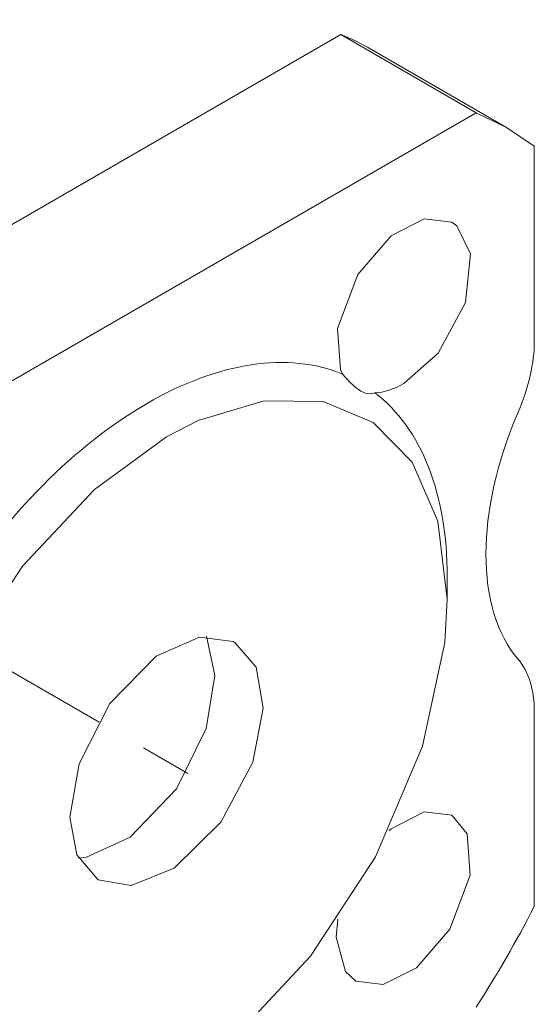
# Model space of a CAD drawing. Header units: millimetres. Extents: x 0 to 420, y 0 to 297.
# Tile 15 of 19: x 360 to 375, y 131 to 159. Entities that reach past the tile are written whole.
import ezdxf

# ---------------------------------------------------------------- set-up
doc = ezdxf.new("R2010")
doc.units = ezdxf.units.MM
doc.linetypes.add('K5LT_AXLED', pattern=[12, 7.5, -1.5, 1.5, -1.5])
doc.linetypes.add('K5LT_THIN', pattern=[0])
doc.layers.add('Системный слой (1)', color=251, linetype='Continuous', true_color=0x6c6c6c)

# ---------------------------------------------------------------- blocks, each defined once
blk = doc.blocks.new('U49')
at = {"layer": 'Системный слой (1)', "color": 7, "linetype": 'K5LT_THIN', "lineweight": 18, "true_color": 0xffffff}
for p, q in [((364.161, 140.765), (365.428, 141.32)), ((365.428, 141.32), (366.415, 141.185)), ((366.415, 141.185), (366.465, 141.158)), ((366.465, 141.158), (367.086, 140.434)), ((362.803, 139.377), (364.161, 140.765)), ((367.086, 140.434), (367.292, 139.243)), ((361.909, 137.617), (362.803, 139.377)), ((367.292, 139.243), (366.985, 137.667)), ((361.636, 136.06), (361.909, 137.617)), ((366.985, 137.667), (366.052, 135.907)), ((361.844, 134.952), (361.636, 136.06)), ((366.052, 135.907), (364.687, 134.566)), ((362.465, 134.229), (361.844, 134.952)), ((364.687, 134.566), (363.433, 134.057)), ((362.466, 134.229), (362.465, 134.229)), ((363.433, 134.057), (362.466, 134.229))]:
    blk.add_line(p, q, dxfattribs=at)
blk = doc.blocks.new('U50')
at = {"layer": 'Системный слой (1)', "color": 7, "linetype": 'K5LT_THIN', "lineweight": 18, "true_color": 0xffffff}
for p, q in [((371.998, 136.215), (371.027, 135.72)), ((372.799, 136.115), (371.998, 136.215)), ((373.251, 135.568), (372.799, 136.115)), ((371.027, 135.72), (370.965, 135.67)), ((373.341, 134.366), (373.251, 135.568)), ((372.743, 132.787), (373.341, 134.366)), ((371.772, 131.66), (372.743, 132.787)), ((369.419, 132.547), (369.69, 131.549)), ((369.69, 131.549), (369.999, 131.265)), ((370.8, 131.165), (371.772, 131.66)), ((369.999, 131.265), (370.8, 131.165))]:
    blk.add_line(p, q, dxfattribs=at)
blk = doc.blocks.new('U52')
at = {"layer": 'Системный слой (1)', "color": 7, "linetype": 'K5LT_THIN', "lineweight": 18, "true_color": 0xffffff}
for p, q in [((371.998, 153.535), (371.027, 153.041)), ((372.799, 153.435), (371.998, 153.535)), ((372.945, 153.331), (372.799, 153.435)), ((373.352, 152.513), (372.945, 153.331)), ((371.027, 153.041), (370.055, 151.913)), ((373.198, 151.093), (373.352, 152.513)), ((370.055, 151.913), (369.457, 150.334)), ((372.398, 149.614), (373.198, 151.093)), ((369.457, 150.334), (369.548, 149.132)), ((371.399, 148.724), (372.398, 149.614)), ((369.548, 149.132), (369.609, 149))]:
    blk.add_line(p, q, dxfattribs=at)
blk = doc.blocks.new('U54')
at = {"layer": 'Системный слой (1)', "color": 7, "linetype": 'K5LT_THIN', "lineweight": 18, "true_color": 0xffffff}
for p, q in [((367.321, 148.221), (365.393, 147.64)), ((369.042, 148.196), (367.321, 148.221)), ((370.501, 147.591), (369.042, 148.196)), ((365.393, 147.64), (364.465, 147.165)), ((371.64, 146.425), (370.501, 147.591)), ((364.465, 147.165), (362.357, 145.629)), ((372.392, 144.704), (371.64, 146.425)), ((362.357, 145.629), (360.254, 143.39)), ((372.667, 142.429), (372.392, 144.704)), ((360.254, 143.39), (358.359, 140.492)), ((372.598, 141.159), (372.667, 142.429)), ((371.946, 138.13), (372.598, 141.159)), ((358.359, 140.492), (356.983, 137.257)), ((370.571, 134.895), (371.946, 138.13)), ((356.983, 137.257), (356.332, 134.227)), ((368.676, 131.997), (370.571, 134.895)), ((356.332, 134.227), (356.341, 131.692)), ((366.573, 129.757), (368.676, 131.997)), ((356.341, 131.692), (356.88, 129.708)), ((364.465, 128.222), (366.573, 129.757)), ((356.88, 129.708), (357.845, 128.279)), ((357.845, 128.279), (359.16, 127.407)), ((362.6, 127.394), (364.465, 128.222)), ((359.16, 127.407), (360.763, 127.104)), ((360.763, 127.104), (362.6, 127.394))]:
    blk.add_line(p, q, dxfattribs=at)
blk = doc.blocks.new('U55')
at = {"layer": 'Системный слой (1)', "color": 7, "linetype": 'K5LT_THIN', "lineweight": 18, "true_color": 0xffffff}
for p, q in [((374.399, 156.207), (373.517, 156.637)), ((375.213, 155.658), (374.399, 156.207))]:
    blk.add_line(p, q, dxfattribs=at)
blk = doc.blocks.new('U159')
at = {"layer": 'Системный слой (1)', "color": 7, "linetype": 'K5LT_THIN', "lineweight": 18, "true_color": 0xffffff}
for p, q in [((365.629, 141.342), (365.879, 140.192)), ((365.879, 140.192), (365.627, 138.648)), ((365.627, 138.648), (364.755, 136.888)), ((364.755, 136.888), (363.404, 135.474)), ((363.404, 135.474), (362.128, 134.89)), ((362.128, 134.89), (361.887, 134.861))]:
    blk.add_line(p, q, dxfattribs=at)
blk = doc.blocks.new('U165')
at = {"layer": 'Системный слой (1)', "color": 7, "linetype": 'K5LT_THIN', "lineweight": 18, "true_color": 0xffffff}
for p, q in [((369.609, 149), (369.79, 148.793)), ((369.79, 148.793), (369.97, 148.625)), ((369.97, 148.625), (370.141, 148.504)), ((370.141, 148.504), (370.297, 148.436)), ((370.297, 148.436), (370.436, 148.421)), ((370.436, 148.421), (370.553, 148.455))]:
    blk.add_line(p, q, dxfattribs=at)

msp = doc.modelspace()

# ---------------------------------------------------------------- linework, layer by layer
at = {"layer": 'Системный слой (1)', "color": 30, "linetype": 'K5LT_AXLED', "lineweight": 18, "true_color": 0xff8000}
msp.add_line((324.8189, 160.583), (366.1969, 136.6934), dxfattribs=at)
at = {"layer": 'Системный слой (1)', "color": 7, "linetype": 'K5LT_THIN', "lineweight": 18, "true_color": 0xffffff}
for p, q in [((350.3216, 147.8174), (369.557, 158.9229)), ((373.5168, 156.6367), (369.557, 158.9229)), ((374.3991, 156.2065), (370.4393, 158.4927)), ((354.2814, 145.5312), (373.5168, 156.6367)), ((375.2128, 155.6575), (375.2128, 149.968)), ((372.6672, 142.4291), (372.6672, 143.0823)), ((375.2128, 139.136), (375.2128, 133.4464)), ((369.4674, 133.0757), (369.4192, 132.5468))]:
    msp.add_line(p, q, dxfattribs=at)
for centre, major_axis, start_param, end_param in [((359.9393, 140.3062), (10.5, 18.1865), 0, 0.0808507), ((372.3844, 148.335), (2, 3.4641), 4.9121016, 5.4977871), ((363.8991, 138.02), (6.2, 10.7387), 0.0762185, 0.7853982), ((371.3991, 151.0104), (-1.4, -2.4249), 0.3439544, 0.7853982), ((363.8991, 138.02), (6.2, 10.7387), 5.4977871, 6.2069668), ((363.8991, 138.02), (-6.2, -10.7387), 3.9269908, 4.6361705), ((379.4555, 147.0015), (-4, -6.9282), 4.9121016, 6.0834727), ((372.3844, 137.503), (2, 3.4641), 5.4977871, 6.0834727), ((363.8991, 138.02), (10.5, 18.1865), 4.6315382, 4.7932397)]:
    msp.add_ellipse(centre, major_axis=major_axis, ratio=0.5773503, start_param=start_param, end_param=end_param, dxfattribs=at)

# ---------------------------------------------------------------- block references
at = {"layer": 'Системный слой (1)'}
for name in ['U55', 'U52', 'U165', 'U54', 'U49', 'U159', 'U50']:
    msp.add_blockref(name, (0, 0), dxfattribs=at)

doc.saveas('drawing.dxf')
